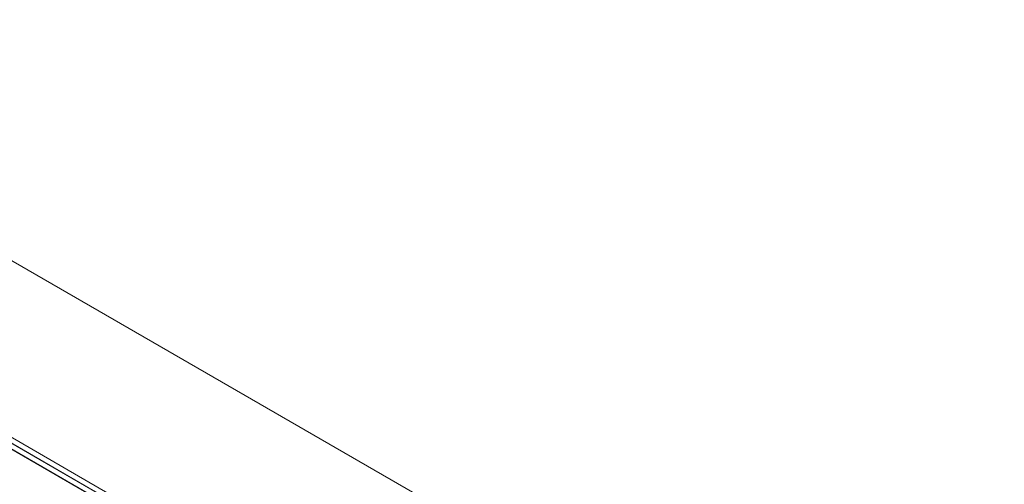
# Model space of a CAD drawing. Header units: inches. Extents: x 1 to 109, y 1 to 85.
# Tile 51 of 256: x 77.544 to 79.164, y 33.863 to 34.628. Entities that reach past the tile are written whole.
import ezdxf

# ---------------------------------------------------------------- set-up
doc = ezdxf.new("R2010")
doc.units = ezdxf.units.IN
doc.header["$MEASUREMENT"] = 0
doc.linetypes.add('CENTERX2', pattern=[0.8, 0.5, -0.1, 0.1, -0.1])
doc.layers.add('FORMAT', color=7, linetype='Continuous')

msp = doc.modelspace()

# ---------------------------------------------------------------- linework, layer by layer
at = {"color": 7, "linetype": 'Continuous', "lineweight": 15, "ltscale": 5}
for p, q in [((85.3934, 29.6911), (71.6546, 37.6232)), ((71.4566, 37.4469), (85.2676, 29.4731)), ((85.2592, 29.4587), (71.4483, 37.4325)), ((76.5034, 34.5235), (80.4727, 32.2318)), ((76.4993, 34.5163), (80.4686, 32.2246)), ((80.4685, 32.2246), (76.5895, 34.4642)), ((80.4727, 32.2318), (76.5936, 34.4714)), ((79.6747, 32.683), (77.2931, 34.058)), ((77.4236, 33.9923), (79.5525, 32.7631)), ((79.5525, 32.7631), (77.4236, 33.9923)), ((79.5484, 32.7559), (77.4194, 33.985)), ((77.4194, 33.985), (79.5484, 32.7559))]:
    msp.add_line(p, q, dxfattribs=at)
at = {"layer": 'FORMAT', "color": 1, "linetype": 'CENTERX2', "lineweight": 0, "ltscale": 5}
msp.add_arc((85.3783, 29.5819), 15.9905, 150.77428, 267.77582, dxfattribs=at)

doc.saveas('drawing.dxf')
